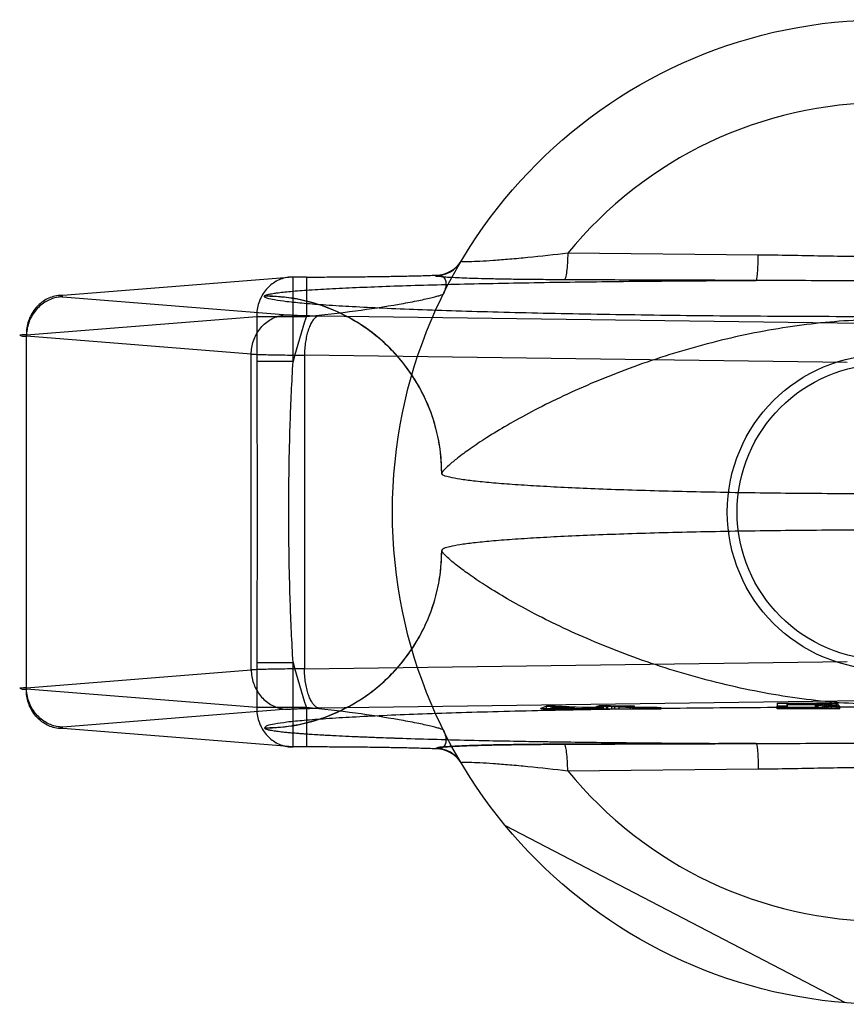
# Model space of a CAD drawing. Header units: millimetres. Extents: x 0 to 420, y 0 to 297.
# Tile 4 of 28: x 138.12 to 140.22, y 127.4 to 129.9. Entities that reach past the tile are written whole.
import ezdxf

# ---------------------------------------------------------------- set-up
doc = ezdxf.new("R2010")
doc.units = ezdxf.units.MM
doc.header["$LTSCALE"] = 23.1
doc.layers.get('0').update_dxf_attribs({"linetype": 'CONTINUOUS'})
doc.layers.add('001-M31079-X02', color=7, linetype='CONTINUOUS')

msp = doc.modelspace()

# ---------------------------------------------------------------- linework, layer by layer
at = {"color": 7, "linetype": 'Continuous'}
for radius in [0.4, 0.375]:
    msp.add_circle((140.3196, 128.6526), radius, dxfattribs=at)
at = {"layer": '001-M31079-X02', "color": 9, "linetype": 'Continuous'}
for p, q in [((139.9983, 129.305), (139.5146, 129.3097)), ((139.1795, 129.2528), (139.1801, 129.2539)), ((138.8174, 129.2492), (138.2327, 129.2026)), ((138.8174, 129.0346), (138.8174, 129.2493)), ((138.8513, 129.2492), (138.8174, 129.2492)), ((138.8513, 129.2493), (138.8513, 129.1493)), ((138.7447, 129.2009), (138.7446, 129.2004)), ((138.2327, 129.1988), (138.8033, 129.1534)), ((138.8845, 129.1507), (140.2622, 129.1319)), ((138.1403, 129.1027), (138.725, 129.1493)), ((138.725, 129.1493), (138.725, 129.0346)), ((138.725, 129.1493), (138.8513, 129.1493)), ((138.1403, 128.2026), (138.1403, 129.1027)), ((138.7109, 129.0534), (138.1403, 129.0989)), ((138.7109, 128.2518), (138.7109, 129.0534)), ((138.8462, 129.0508), (138.8462, 128.2545)), ((140.2239, 129.0319), (138.8462, 129.0508)), ((138.8174, 129.0346), (138.725, 129.0346)), ((138.1403, 128.2063), (138.7109, 128.2518)), ((138.725, 128.2706), (138.725, 128.156)), ((138.725, 128.2706), (138.8174, 128.2706)), ((138.8174, 128.056), (138.8174, 128.2706)), ((138.8462, 128.2545), (140.2239, 128.2733)), ((138.725, 128.156), (138.1403, 128.2026)), ((138.8513, 128.156), (138.725, 128.156)), ((138.8513, 128.156), (138.8513, 128.056)), ((139.5146, 127.9955), (139.9983, 128.0002))]:
    msp.add_line(p, q, dxfattribs=at)
at = {"layer": '001-M31079-X02', "color": 6, "linetype": 'Continuous'}
for p, q in [((139.1946, 128.7512), (139.1946, 128.7506)), ((139.1946, 128.5546), (139.1946, 128.5541)), ((139.4459, 128.1526), (139.4459, 128.1539)), ((139.4607, 128.1526), (139.4607, 128.1598)), ((139.4711, 128.1543), (139.4819, 128.1584)), ((139.5325, 128.1555), (139.4711, 128.1543)), ((139.4711, 128.1526), (139.4711, 128.1543)), ((139.4819, 128.1584), (139.4819, 128.1526)), ((139.4819, 128.1584), (139.5325, 128.1555)), ((139.4823, 128.1526), (139.4823, 128.16)), ((139.5325, 128.1526), (139.5325, 128.1555)), ((139.5484, 128.1527), (139.5484, 128.1546)), ((139.5541, 128.1526), (139.5541, 128.1559)), ((139.5701, 128.1527), (139.5701, 128.155)), ((139.5872, 128.1526), (139.5872, 128.159)), ((139.5902, 128.1526), (139.5902, 128.1566)), ((139.5947, 128.1526), (139.5947, 128.1609)), ((139.5978, 128.1526), (139.5978, 128.1584)), ((139.6062, 128.1526), (139.6062, 128.1557)), ((139.6073, 128.1526), (139.7517, 128.1526)), ((139.6128, 128.1526), (139.6128, 128.1611)), ((139.616, 128.1526), (139.616, 128.1595)), ((139.6267, 128.1526), (139.6267, 128.1589)), ((139.6341, 128.1526), (139.6341, 128.1599)), ((139.6447, 128.1526), (139.6447, 128.1593)), ((139.6738, 128.1526), (139.6738, 128.1606)), ((139.6799, 128.1526), (139.6799, 128.1559)), ((139.6844, 128.1526), (139.6844, 128.16)), ((139.6926, 128.1526), (139.6926, 128.1563)), ((139.6977, 128.1526), (139.6977, 128.1557)), ((139.7042, 128.1526), (139.7042, 128.1561)), ((139.7139, 128.1526), (139.7139, 128.1553)), ((139.7203, 128.1561), (139.7203, 128.1526)), ((139.7273, 128.1526), (139.7273, 128.1554)), ((139.741, 128.1526), (139.741, 128.1562)), ((139.7517, 128.1526), (139.7517, 128.1555)), ((140.0466, 128.1526), (140.0466, 128.1593)), ((140.2049, 128.1526), (140.0466, 128.1526)), ((140.0716, 128.163), (140.0716, 128.1667)), ((140.1507, 128.1667), (140.0716, 128.1667)), ((140.0716, 128.1641), (140.1507, 128.1641)), ((140.0716, 128.1593), (140.0716, 128.1526)), ((140.1424, 128.163), (140.1424, 128.1526)), ((140.1466, 128.1526), (140.1466, 128.1675)), ((140.1507, 128.1526), (140.1507, 128.1667)), ((140.1507, 128.1667), (140.1632, 128.1665)), ((140.1632, 128.1642), (140.1507, 128.1641)), ((140.1632, 128.1526), (140.1632, 128.1666)), ((140.1632, 128.1665), (140.1716, 128.1662)), ((140.1716, 128.1646), (140.1632, 128.1642)), ((140.1674, 128.1526), (140.1674, 128.1674)), ((140.1716, 128.1526), (140.1716, 128.1663)), ((140.1716, 128.1662), (140.1757, 128.1656)), ((140.1757, 128.1651), (140.1716, 128.1646)), ((140.1757, 128.1526), (140.1757, 128.1656)), ((140.1841, 128.1526), (140.1841, 128.1669)), ((140.1966, 128.1526), (140.1966, 128.1662)), ((140.2007, 128.1526), (140.2007, 128.1649)), ((140.2049, 128.1526), (140.2049, 128.1593)), ((140.2196, 127.4066), (139.3563, 127.856))]:
    msp.add_line(p, q, dxfattribs=at)
at = {"layer": '001-M31079-X02', "color": 7, "linetype": 'Continuous'}
for p, q in [((138.8033, 128.1519), (138.2327, 128.1064)), ((140.2622, 128.1734), (138.8845, 128.1545)), ((139.4607, 128.1596), (139.4459, 128.1539)), ((139.4459, 128.1539), (139.4618, 128.153)), ((139.4459, 128.1539), (139.4618, 128.1527)), ((139.4459, 128.1527), (139.4618, 128.1527)), ((139.6073, 128.1526), (139.4459, 128.1526)), ((139.4823, 128.16), (139.4607, 128.1596)), ((139.4607, 128.1598), (139.4823, 128.1598)), ((139.4618, 128.1527), (139.5484, 128.1546)), ((139.4618, 128.153), (139.5484, 128.1546)), ((139.4618, 128.1527), (139.5484, 128.1527)), ((139.5541, 128.1559), (139.4823, 128.16)), ((139.5484, 128.1546), (139.5832, 128.1526)), ((139.5902, 128.1566), (139.5541, 128.1559)), ((139.6062, 128.1557), (139.5701, 128.155)), ((139.6073, 128.1529), (139.5701, 128.155)), ((139.6073, 128.1527), (139.5701, 128.155)), ((139.6073, 128.1527), (139.5701, 128.1527)), ((139.5872, 128.159), (139.616, 128.1595)), ((139.5978, 128.1584), (139.5872, 128.159)), ((139.6062, 128.1557), (139.5902, 128.1566)), ((139.6128, 128.1611), (139.5947, 128.1608)), ((139.5947, 128.1609), (139.6128, 128.1609)), ((139.5947, 128.1608), (139.616, 128.1595)), ((139.6267, 128.1589), (139.5978, 128.1584)), ((139.6341, 128.1599), (139.6128, 128.1611)), ((139.6267, 128.1589), (139.6799, 128.1559)), ((139.6738, 128.1606), (139.6341, 128.1599)), ((139.6447, 128.1593), (139.6844, 128.16)), ((139.6926, 128.1565), (139.6447, 128.1593)), ((139.6844, 128.16), (139.6738, 128.1606)), ((139.6799, 128.1559), (139.6977, 128.1554)), ((139.6977, 128.1557), (139.6799, 128.1557)), ((139.7042, 128.1562), (139.6926, 128.1565)), ((139.6926, 128.1563), (139.7042, 128.1563)), ((139.6977, 128.1554), (139.7139, 128.1553)), ((139.7203, 128.1561), (139.7042, 128.1562)), ((139.7042, 128.1561), (139.7203, 128.1561)), ((139.7139, 128.1553), (139.7273, 128.1554)), ((139.741, 128.1562), (139.7203, 128.1561)), ((139.7203, 128.1562), (139.741, 128.1562)), ((139.7273, 128.1554), (139.7517, 128.1556)), ((139.7517, 128.1555), (139.7273, 128.1555)), ((139.7517, 128.1556), (139.741, 128.1562)), ((140.0466, 128.1676), (140.0466, 128.1593)), ((140.0466, 128.1676), (140.1466, 128.1676)), ((140.0716, 128.1593), (140.0466, 128.1593)), ((140.0716, 128.163), (140.0716, 128.1593)), ((140.1424, 128.163), (140.0716, 128.163)), ((140.1424, 128.163), (140.1757, 128.1593)), ((140.1674, 128.1674), (140.1466, 128.1676)), ((140.1466, 128.1675), (140.1674, 128.1675)), ((140.1841, 128.1669), (140.1674, 128.1674)), ((140.1674, 128.1634), (140.1841, 128.1637)), ((140.1841, 128.1635), (140.1674, 128.1635)), ((140.2049, 128.1593), (140.1674, 128.1634)), ((140.2049, 128.1593), (140.1757, 128.1593)), ((140.1966, 128.1662), (140.1841, 128.1669)), ((140.1966, 128.1644), (140.1841, 128.1637)), ((140.2007, 128.1656), (140.1966, 128.1662)), ((140.2007, 128.1649), (140.1966, 128.1644)), ((140.2007, 128.1656), (140.2007, 128.1649)), ((138.8174, 128.056), (138.2327, 128.1026)), ((138.7446, 128.1049), (138.7447, 128.1043)), ((138.7446, 128.1049), (138.7447, 128.1043)), ((138.8513, 128.056), (138.8174, 128.056)), ((139.1801, 128.0514), (139.1795, 128.0524)), ((139.1796, 128.0524), (139.1801, 128.0514))]:
    msp.add_line(p, q, dxfattribs=at)
at = {"layer": '001-M31079-X02', "color": 9, "linetype": 'Continuous'}
msp.add_circle((140.3196, 128.6526), 1.25, dxfattribs=at)
for centre, radius, start, end in [((140.3196, 128.6526), 1.0391, 39.2269, 140.7731), ((139.1795, 129.3277), 0.0749, 269.95, 329.359), ((139.1802, 129.3288), 0.0749, 269.9539, 329.3064), ((140.3196, 128.6526), 1.55, 161.3119, 165.7314), ((140.3196, 128.6526), 1.55, 194.2686, 198.6881), ((139.1795, 127.9775), 0.0749, 30.6418, 90.05), ((139.1802, 127.9764), 0.0749, 30.6953, 90.0461), ((140.3196, 128.6526), 1.0391, 219.2269, 320.7731)]:
    msp.add_arc(centre, radius, start, end, dxfattribs=at)
for points, knots in [([(139.5146, 129.3097), (139.4809, 129.3057), (139.4318, 129.3002), (139.3688, 129.2943), (139.328, 129.2911), (139.2939, 129.2888), (139.2702, 129.288), (139.2564, 129.2877), (139.2493, 129.2883), (139.2462, 129.288), (139.2438, 129.2892), (139.244, 129.2895)], [0, 0, 0, 0, 0.374574, 0.545188, 0.697753, 0.825768, 0.922347, 0.956856, 0.98136, 0.995484, 1, 1, 1, 1]), ([(139.5146, 129.3097), (139.5145, 129.3014), (139.5139, 129.2856), (139.5121, 129.2649), (139.5099, 129.2509), (139.5076, 129.2443), (139.5062, 129.2424), (139.5055, 129.2422)], [0, 0, 0, 0, 0.362876, 0.688728, 0.908697, 0.968753, 1, 1, 1, 1]), ([(139.9931, 129.2406), (139.9936, 129.2408), (139.9942, 129.2428), (139.9951, 129.2464), (139.9958, 129.2524), (139.9969, 129.2642), (139.9978, 129.282), (139.9982, 129.297), (139.9983, 129.305)], [0, 0, 0, 0, 0.026059, 0.084249, 0.177704, 0.303889, 0.631535, 1, 1, 1, 1]), ([(140.6408, 129.305), (140.5872, 129.3045), (140.4801, 129.3021), (140.3196, 129.3), (140.159, 129.3021), (140.0519, 129.3045), (139.9983, 129.305)], [0, 0, 0, 0, 0.250402, 0.5, 0.749597, 1, 1, 1, 1]), ([(138.8513, 129.2492), (138.8687, 129.2492), (138.9035, 129.2493), (138.9552, 129.2496), (139.0057, 129.2501), (139.0542, 129.2508), (139.0996, 129.2516), (139.1413, 129.2526), (139.1677, 129.2534), (139.1801, 129.2539)], [0, 0, 0, 0, 0.158961, 0.317102, 0.471716, 0.620001, 0.759164, 0.88659, 1, 1, 1, 1]), ([(139.5055, 129.2422), (139.4878, 129.2423), (139.454, 129.2425), (139.4056, 129.2429), (139.3619, 129.2436), (139.323, 129.2443), (139.2889, 129.2451), (139.2596, 129.246), (139.2347, 129.247), (139.2153, 129.2481), (139.1983, 129.249), (139.1907, 129.2505), (139.1779, 129.2508), (139.1796, 129.2528)], [0, 0, 0, 0, 0.162457, 0.311088, 0.444967, 0.564046, 0.668486, 0.758484, 0.83412, 0.895499, 0.942766, 0.975919, 1, 1, 1, 1]), ([(139.1801, 129.2539), (139.1838, 129.2543), (139.1912, 129.2542), (139.2011, 129.2483), (139.206, 129.2368), (139.2054, 129.2221), (139.2017, 129.212), (139.1991, 129.2068)], [0, 0, 0, 0, 0.174794, 0.331672, 0.506596, 0.728787, 1, 1, 1, 1]), ([(138.8174, 129.2492), (138.812, 129.2493), (138.8012, 129.2484), (138.7854, 129.244), (138.7706, 129.2367), (138.7572, 129.2266), (138.7458, 129.2142), (138.7365, 129.1998), (138.7298, 129.1838), (138.7257, 129.1668), (138.7249, 129.1551), (138.725, 129.1493)], [0, 0, 0, 0, 0.105867, 0.213506, 0.322247, 0.431686, 0.542546, 0.655169, 0.769173, 0.884293, 1, 1, 1, 1]), ([(138.7447, 129.2009), (138.745, 129.2019), (138.7483, 129.2036), (138.7541, 129.2053), (138.7638, 129.2072), (138.7766, 129.2091), (138.7928, 129.211), (138.8204, 129.2137), (138.8622, 129.2168), (138.9204, 129.2202), (138.9886, 129.2233), (139.0656, 129.2263), (139.1505, 129.229), (139.2421, 129.2314), (139.3747, 129.2343), (139.5502, 129.2372), (139.7686, 129.2394), (139.9176, 129.2403), (139.9931, 129.2406)], [0, 0, 0, 0, 0.002556, 0.007647, 0.015418, 0.02584, 0.038851, 0.054363, 0.092488, 0.1394, 0.194253, 0.256193, 0.324352, 0.397873, 0.475942, 0.642639, 0.818822, 1, 1, 1, 1]), ([(139.9931, 129.2406), (139.942, 129.2407), (139.8367, 129.241), (139.6741, 129.2415), (139.5628, 129.242), (139.5055, 129.2422)], [0, 0, 0, 0, 0.314557, 0.64789, 1, 1, 1, 1]), ([(140.646, 129.2406), (140.5718, 129.2406), (140.4284, 129.239), (140.2107, 129.239), (140.0674, 129.2406), (139.9931, 129.2406)], [0, 0, 0, 0, 0.341257, 0.658748, 1, 1, 1, 1]), ([(138.2327, 129.2026), (138.2273, 129.2027), (138.2164, 129.2018), (138.2006, 129.1974), (138.1858, 129.1901), (138.1725, 129.18), (138.161, 129.1676), (138.1518, 129.1532), (138.1451, 129.1372), (138.141, 129.1202), (138.1402, 129.1085), (138.1403, 129.1027)], [0, 0, 0, 0, 0.107077, 0.214442, 0.322623, 0.432034, 0.54293, 0.655378, 0.769254, 0.884268, 1, 1, 1, 1]), ([(138.2327, 129.2026), (138.2303, 129.2024), (138.2207, 129.2029), (138.2301, 129.199), (138.2327, 129.1988)], [0, 0, 0, 0, 0.480825, 1, 1, 1, 1]), ([(141.8946, 129.2004), (141.8946, 129.1977), (141.8829, 129.1939), (141.8663, 129.1902), (141.8333, 129.1858), (141.7903, 129.1816), (141.7347, 129.1774), (141.6679, 129.1734), (141.5902, 129.1695), (141.5023, 129.1659), (141.4049, 129.1626), (141.2987, 129.1596), (141.1847, 129.1568), (141.0637, 129.1545), (140.9367, 129.1525), (140.8048, 129.1508), (140.669, 129.1496), (140.5303, 129.1488), (140.39, 129.1484), (140.2491, 129.1484), (140.1088, 129.1488), (139.9701, 129.1496), (139.8343, 129.1508), (139.7024, 129.1525), (139.5754, 129.1545), (139.4544, 129.1568), (139.3404, 129.1596), (139.2342, 129.1626), (139.1368, 129.1659), (139.0489, 129.1695), (138.9712, 129.1734), (138.9045, 129.1774), (138.8488, 129.1816), (138.8058, 129.1858), (138.7728, 129.1902), (138.7562, 129.1939), (138.7445, 129.1977), (138.7446, 129.2004)], [0, 0, 0, 0, 0.002493, 0.008682, 0.018754, 0.032668, 0.050325, 0.07159, 0.096294, 0.12424, 0.155205, 0.188938, 0.22517, 0.263609, 0.303947, 0.345858, 0.389007, 0.433046, 0.477624, 0.52238, 0.566958, 0.610997, 0.654146, 0.696057, 0.736395, 0.774834, 0.811065, 0.844799, 0.875763, 0.903709, 0.928414, 0.949678, 0.967336, 0.981249, 0.991321, 0.99751, 1, 1, 1, 1]), ([(139.1947, 128.7506), (139.1947, 128.7685), (139.1925, 128.8046), (139.1829, 128.8576), (139.1671, 128.9086), (139.1457, 128.9568), (139.1189, 129.0023), (139.0864, 129.0448), (139.0489, 129.0835), (139.0064, 129.1178), (138.9596, 129.147), (138.9091, 129.1705), (138.8557, 129.1877), (138.8005, 129.1981), (138.763, 129.2004), (138.7446, 129.2004)], [0, 0, 0, 0, 0.076158, 0.153158, 0.228333, 0.301941, 0.376949, 0.452289, 0.52843, 0.605124, 0.6839, 0.761957, 0.840937, 0.921804, 1, 1, 1, 1]), ([(139.1946, 128.7512), (139.1946, 128.7787), (139.1894, 128.8355), (139.165, 128.9196), (139.1229, 129.0004), (139.0642, 129.0722), (138.9922, 129.1304), (138.9117, 129.1719), (138.8282, 129.1958), (138.7719, 129.2009), (138.7447, 129.2009)], [0, 0, 0, 0, 0.11714, 0.241135, 0.370091, 0.501566, 0.632817, 0.761124, 0.884117, 1, 1, 1, 1]), ([(138.8513, 129.1493), (138.8929, 129.1533), (138.9715, 129.1623), (139.0649, 129.1762), (139.1229, 129.1869), (139.1496, 129.1925), (139.1659, 129.1961), (139.179, 129.1994), (139.1891, 129.2022), (139.1951, 129.2045), (139.1986, 129.2058), (139.1991, 129.2068)], [0, 0, 0, 0, 0.355482, 0.671549, 0.801125, 0.856117, 0.903432, 0.942201, 0.971603, 0.990934, 1, 1, 1, 1]), ([(138.2327, 129.1988), (138.2273, 129.1988), (138.2166, 129.1976), (138.2011, 129.1929), (138.1865, 129.1854), (138.1733, 129.1753), (138.1619, 129.1629), (138.1526, 129.1487), (138.1457, 129.1329), (138.1414, 129.1162), (138.1404, 129.1047), (138.1403, 129.0989)], [0, 0, 0, 0, 0.106478, 0.21374, 0.322185, 0.432069, 0.54347, 0.656286, 0.770253, 0.884982, 1, 1, 1, 1]), ([(138.7109, 129.0534), (138.711, 129.0592), (138.7121, 129.0707), (138.7164, 129.0875), (138.7233, 129.1032), (138.7325, 129.1175), (138.7439, 129.1299), (138.7571, 129.1399), (138.7717, 129.1475), (138.7873, 129.1521), (138.798, 129.1533), (138.8033, 129.1534)], [0, 0, 0, 0, 0.115018, 0.229746, 0.343713, 0.456528, 0.567928, 0.677812, 0.786256, 0.893517, 1, 1, 1, 1]), ([(138.8033, 129.1534), (138.8069, 129.1531), (138.815, 129.1526), (138.8288, 129.152), (138.8453, 129.1515), (138.8642, 129.151), (138.8776, 129.1508), (138.8845, 129.1507)], [0, 0, 0, 0, 0.130912, 0.301984, 0.508124, 0.743482, 1, 1, 1, 1]), ([(138.8845, 129.1507), (138.8822, 129.1505), (138.8774, 129.1489), (138.871, 129.1437), (138.8651, 129.136), (138.8598, 129.1258), (138.8552, 129.1136), (138.8514, 129.0995), (138.8486, 129.0841), (138.8468, 129.0677), (138.8463, 129.0564), (138.8462, 129.0508)], [0, 0, 0, 0, 0.060245, 0.130705, 0.215809, 0.316801, 0.432956, 0.562332, 0.702195, 0.849281, 1, 1, 1, 1]), ([(141.4445, 128.7512), (141.4438, 128.754), (141.4372, 128.7608), (141.4243, 128.7736), (141.4016, 128.7918), (141.3698, 128.8152), (141.3278, 128.8431), (141.2758, 128.8747), (141.2139, 128.9088), (141.143, 128.9443), (141.0641, 128.9798), (140.9787, 129.0139), (140.8883, 129.0456), (140.7945, 129.0738), (140.6989, 129.0977), (140.6027, 129.1168), (140.5071, 129.1307), (140.4127, 129.1392), (140.3196, 129.1422), (140.2264, 129.1392), (140.1321, 129.1307), (140.0364, 129.1168), (139.9402, 129.0977), (139.8446, 129.0738), (139.7508, 129.0456), (139.6604, 129.0139), (139.575, 128.9798), (139.4961, 128.9443), (139.4252, 128.9088), (139.3633, 128.8747), (139.3113, 128.8431), (139.2693, 128.8152), (139.2375, 128.7918), (139.2148, 128.7736), (139.202, 128.7608), (139.1953, 128.754), (139.1946, 128.7512)], [0, 0, 0, 0, 0.003555, 0.011107, 0.022959, 0.039262, 0.060042, 0.085221, 0.114497, 0.147384, 0.18326, 0.221413, 0.261105, 0.301644, 0.342428, 0.382958, 0.422872, 0.461919, 0.5, 0.538082, 0.577129, 0.617043, 0.657573, 0.698356, 0.738896, 0.778588, 0.81674, 0.852617, 0.885504, 0.914779, 0.939958, 0.960738, 0.977042, 0.988893, 0.996445, 1, 1, 1, 1]), ([(138.1403, 129.1027), (138.1368, 129.1025), (138.1328, 129.1021), (138.1198, 129.1018), (138.1327, 129.0985), (138.1368, 129.0991), (138.1403, 129.0989)], [0, 0, 0, 0, 0.308454, 0.496297, 0.691701, 1, 1, 1, 1]), ([(138.7109, 129.0534), (138.7158, 129.0532), (138.7266, 129.0528), (138.7447, 129.0523), (138.7661, 129.0518), (138.7906, 129.0514), (138.8176, 129.051), (138.8365, 129.0508), (138.8462, 129.0508)], [0, 0, 0, 0, 0.106989, 0.241386, 0.400784, 0.582467, 0.783383, 1, 1, 1, 1]), ([(138.725, 129.0346), (138.725, 128.9709), (138.7257, 128.8435), (138.7265, 128.6526), (138.7257, 128.4617), (138.725, 128.3344), (138.725, 128.2706)], [0, 0, 0, 0, 0.250466, 0.5, 0.749534, 1, 1, 1, 1]), ([(138.8174, 128.2706), (138.8142, 128.3227), (138.8095, 128.4252), (138.8062, 128.5774), (138.8062, 128.7279), (138.8095, 128.8801), (138.8142, 128.9826), (138.8174, 129.0346)], [0, 0, 0, 0, 0.204736, 0.40264, 0.597353, 0.795252, 1, 1, 1, 1]), ([(138.7446, 128.1049), (138.7625, 128.1049), (138.7987, 128.107), (138.8518, 128.1167), (138.9027, 128.1324), (138.951, 128.1538), (138.9965, 128.1806), (139.039, 128.213), (139.0777, 128.2505), (139.1121, 128.293), (139.1413, 128.3397), (139.1647, 128.3901), (139.182, 128.4435), (139.1924, 128.4987), (139.1947, 128.5362), (139.1947, 128.5546)], [0, 0, 0, 0, 0.0763, 0.153503, 0.228562, 0.30215, 0.37728, 0.452453, 0.528555, 0.605385, 0.683975, 0.761952, 0.841026, 0.921748, 1, 1, 1, 1]), ([(138.7447, 128.1043), (138.7719, 128.1043), (138.8282, 128.1095), (138.9117, 128.1334), (138.9922, 128.1749), (139.0642, 128.233), (139.1229, 128.3049), (139.165, 128.3856), (139.1894, 128.4697), (139.1946, 128.5265), (139.1946, 128.5541)], [0, 0, 0, 0, 0.115883, 0.238876, 0.367183, 0.498434, 0.629909, 0.758865, 0.88286, 1, 1, 1, 1]), ([(141.4445, 128.5541), (141.4438, 128.5513), (141.4372, 128.5444), (141.4243, 128.5316), (141.4016, 128.5134), (141.3698, 128.49), (141.3278, 128.4621), (141.2758, 128.4305), (141.2139, 128.3964), (141.143, 128.3609), (141.0641, 128.3255), (140.9787, 128.2913), (140.8883, 128.2597), (140.7946, 128.2315), (140.699, 128.2076), (140.6028, 128.1884), (140.5071, 128.1745), (140.4128, 128.166), (140.3196, 128.1631), (140.2264, 128.166), (140.132, 128.1745), (140.0364, 128.1884), (139.9402, 128.2076), (139.8445, 128.2315), (139.7508, 128.2597), (139.6604, 128.2913), (139.575, 128.3255), (139.4961, 128.3609), (139.4252, 128.3964), (139.3633, 128.4305), (139.3113, 128.4621), (139.2693, 128.49), (139.2375, 128.5134), (139.2148, 128.5316), (139.202, 128.5444), (139.1953, 128.5513), (139.1946, 128.5541)], [0, 0, 0, 0, 0.003556, 0.01111, 0.022961, 0.039265, 0.060043, 0.08522, 0.114493, 0.147377, 0.183251, 0.221401, 0.261091, 0.301628, 0.342411, 0.38294, 0.422856, 0.461909, 0.5, 0.538091, 0.577144, 0.61706, 0.657589, 0.698372, 0.738909, 0.7786, 0.816749, 0.852623, 0.885507, 0.91478, 0.939957, 0.960735, 0.977039, 0.98889, 0.996444, 1, 1, 1, 1]), ([(138.8462, 128.2545), (138.8365, 128.2544), (138.8176, 128.2542), (138.7906, 128.2539), (138.7661, 128.2535), (138.7447, 128.253), (138.7266, 128.2525), (138.7157, 128.252), (138.7109, 128.2518)], [0, 0, 0, 0, 0.216715, 0.417781, 0.599446, 0.758746, 0.893072, 1, 1, 1, 1]), ([(138.7109, 128.2518), (138.711, 128.2461), (138.712, 128.2347), (138.7162, 128.2182), (138.7229, 128.2028), (138.7318, 128.1888), (138.7429, 128.1763), (138.7561, 128.166), (138.7709, 128.1581), (138.7868, 128.1532), (138.7979, 128.1519), (138.8033, 128.1519)], [0, 0, 0, 0, 0.114278, 0.227862, 0.337251, 0.447769, 0.558103, 0.669208, 0.779366, 0.890941, 1, 1, 1, 1]), ([(138.8845, 128.1545), (138.8822, 128.1547), (138.8774, 128.1563), (138.8712, 128.1613), (138.8654, 128.1688), (138.8602, 128.1786), (138.8556, 128.1906), (138.8517, 128.2046), (138.8487, 128.2203), (138.8468, 128.2371), (138.8463, 128.2487), (138.8462, 128.2545)], [0, 0, 0, 0, 0.059878, 0.129511, 0.210703, 0.308575, 0.422337, 0.551975, 0.693177, 0.845746, 1, 1, 1, 1]), ([(138.1403, 128.2063), (138.1368, 128.2062), (138.1328, 128.2057), (138.1198, 128.2055), (138.1327, 128.2022), (138.1368, 128.2027), (138.1403, 128.2026)], [0, 0, 0, 0, 0.308412, 0.496297, 0.691671, 1, 1, 1, 1]), ([(138.2327, 128.1026), (138.2273, 128.1025), (138.2164, 128.1034), (138.2006, 128.1078), (138.1858, 128.1152), (138.1725, 128.1252), (138.161, 128.1376), (138.1518, 128.1521), (138.1451, 128.168), (138.141, 128.185), (138.1402, 128.1967), (138.1403, 128.2026)], [0, 0, 0, 0, 0.10707, 0.214436, 0.322616, 0.432028, 0.542925, 0.655374, 0.769251, 0.884266, 1, 1, 1, 1]), ([(138.2327, 128.1064), (138.2274, 128.1065), (138.2167, 128.1076), (138.2015, 128.1122), (138.1872, 128.1194), (138.1742, 128.1291), (138.1628, 128.1412), (138.1532, 128.1554), (138.146, 128.1714), (138.1415, 128.1886), (138.1404, 128.2004), (138.1403, 128.2063)], [0, 0, 0, 0, 0.105866, 0.212034, 0.316033, 0.423474, 0.53354, 0.647368, 0.762916, 0.882188, 1, 1, 1, 1]), ([(138.725, 128.156), (138.7249, 128.1501), (138.7257, 128.1384), (138.7298, 128.1214), (138.7365, 128.1054), (138.7458, 128.091), (138.7572, 128.0786), (138.7705, 128.0686), (138.7853, 128.0612), (138.8011, 128.0568), (138.812, 128.056), (138.8174, 128.056)], [0, 0, 0, 0, 0.115548, 0.230792, 0.344911, 0.457252, 0.568031, 0.677491, 0.785649, 0.893024, 1, 1, 1, 1]), ([(139.1991, 128.0984), (139.1986, 128.0994), (139.1951, 128.1007), (139.1891, 128.1031), (139.179, 128.1058), (139.1659, 128.1091), (139.1496, 128.1128), (139.1229, 128.1183), (139.0649, 128.129), (138.9715, 128.143), (138.8929, 128.1519), (138.8513, 128.156)], [0, 0, 0, 0, 0.009066, 0.028397, 0.057799, 0.096568, 0.143882, 0.198874, 0.328449, 0.644516, 1, 1, 1, 1]), ([(139.1991, 128.0984), (139.2017, 128.0932), (139.2054, 128.0831), (139.206, 128.0685), (139.2011, 128.0569), (139.1912, 128.051), (139.1838, 128.0509), (139.1801, 128.0514)], [0, 0, 0, 0, 0.271259, 0.49346, 0.668375, 0.825235, 1, 1, 1, 1]), ([(139.5146, 127.9955), (139.5145, 128.0038), (139.5139, 128.0197), (139.5121, 128.0404), (139.5099, 128.0544), (139.5076, 128.0609), (139.5062, 128.0628), (139.5055, 128.063)], [0, 0, 0, 0, 0.362878, 0.688732, 0.9087, 0.968755, 1, 1, 1, 1]), ([(139.9931, 128.0647), (140.0675, 128.0647), (140.2107, 128.0663), (140.4284, 128.0663), (140.5716, 128.0647), (140.646, 128.0647)], [0, 0, 0, 0, 0.341795, 0.658236, 1, 1, 1, 1]), ([(139.9931, 128.0647), (139.9936, 128.0644), (139.9942, 128.0624), (139.995, 128.0589), (139.9958, 128.0529), (139.9969, 128.0412), (139.9978, 128.0233), (139.9982, 128.0082), (139.9983, 128.0002)], [0, 0, 0, 0, 0.025787, 0.083395, 0.176138, 0.301743, 0.629474, 1, 1, 1, 1]), ([(139.244, 128.0157), (139.2438, 128.0161), (139.2462, 128.0172), (139.2493, 128.017), (139.2564, 128.0176), (139.2702, 128.0172), (139.2939, 128.0164), (139.328, 128.0142), (139.3688, 128.011), (139.4318, 128.0051), (139.4809, 127.9996), (139.5146, 127.9955)], [0, 0, 0, 0, 0.004516, 0.01864, 0.043144, 0.077653, 0.174233, 0.302247, 0.454813, 0.625427, 1, 1, 1, 1]), ([(139.9983, 128.0002), (140.0519, 128.0007), (140.159, 128.0031), (140.3196, 128.0052), (140.4801, 128.0031), (140.5872, 128.0007), (140.6408, 128.0002)], [0, 0, 0, 0, 0.250402, 0.5, 0.749597, 1, 1, 1, 1])]:
    msp.add_open_spline(points, degree=3, knots=knots, dxfattribs=at)
at = {"layer": '001-M31079-X02', "color": 6, "linetype": 'Continuous'}
for points, knots in [([(141.4446, 128.7506), (141.4446, 128.7482), (141.436, 128.7436), (141.4216, 128.74), (141.3956, 128.7351), (141.3609, 128.7308), (141.3164, 128.7263), (141.263, 128.7221), (141.201, 128.7182), (141.1311, 128.7145), (141.0538, 128.7111), (140.9699, 128.7081), (140.8801, 128.7054), (140.7852, 128.7032), (140.6862, 128.7014), (140.5838, 128.7), (140.4791, 128.6991), (140.3729, 128.6986), (140.2662, 128.6986), (140.16, 128.6991), (140.0553, 128.7), (139.9529, 128.7014), (139.8539, 128.7032), (139.759, 128.7054), (139.6692, 128.7081), (139.5853, 128.7111), (139.508, 128.7145), (139.4381, 128.7182), (139.3761, 128.7221), (139.3228, 128.7263), (139.2782, 128.7308), (139.2436, 128.7351), (139.2175, 128.74), (139.2031, 128.7436), (139.1946, 128.7482), (139.1946, 128.7506)], [0, 0, 0, 0, 0.003145, 0.010238, 0.021627, 0.037284, 0.057093, 0.080886, 0.108455, 0.139552, 0.173898, 0.211182, 0.25107, 0.2932, 0.337192, 0.382651, 0.429166, 0.476318, 0.523684, 0.570837, 0.617352, 0.662811, 0.706803, 0.748933, 0.78882, 0.826104, 0.86045, 0.891547, 0.919115, 0.942908, 0.962717, 0.978373, 0.989762, 0.996855, 1, 1, 1, 1]), ([(141.4446, 128.5546), (141.4446, 128.557), (141.436, 128.5617), (141.4216, 128.5653), (141.3956, 128.5701), (141.3609, 128.5745), (141.3164, 128.5789), (141.263, 128.5831), (141.201, 128.5871), (141.1311, 128.5907), (141.0538, 128.5941), (140.9699, 128.5971), (140.8801, 128.5998), (140.7852, 128.602), (140.6862, 128.6039), (140.5838, 128.6052), (140.4791, 128.6062), (140.3729, 128.6066), (140.2662, 128.6066), (140.16, 128.6062), (140.0553, 128.6052), (139.9529, 128.6039), (139.8539, 128.602), (139.759, 128.5998), (139.6692, 128.5971), (139.5853, 128.5941), (139.5081, 128.5907), (139.4381, 128.5871), (139.3761, 128.5831), (139.3228, 128.5789), (139.2782, 128.5745), (139.2436, 128.5701), (139.2175, 128.5653), (139.2031, 128.5617), (139.1946, 128.557), (139.1946, 128.5546)], [0, 0, 0, 0, 0.003145, 0.010239, 0.021627, 0.037284, 0.057093, 0.080887, 0.108456, 0.139553, 0.173899, 0.211184, 0.251071, 0.2932, 0.337193, 0.382651, 0.429165, 0.476318, 0.523683, 0.570836, 0.61735, 0.662808, 0.706801, 0.74893, 0.788817, 0.826102, 0.860448, 0.891545, 0.919113, 0.942907, 0.962716, 0.978373, 0.989762, 0.996855, 1, 1, 1, 1])]:
    msp.add_open_spline(points, degree=3, knots=knots, dxfattribs=at)
at = {"layer": '001-M31079-X02', "color": 7, "linetype": 'Continuous'}
for points, knots in [([(141.8946, 128.1049), (141.8927, 128.1069), (141.8852, 128.1121), (141.8649, 128.1146), (141.8339, 128.1197), (141.7901, 128.1236), (141.7348, 128.1279), (141.6679, 128.1319), (141.5903, 128.1357), (141.5024, 128.1393), (141.4049, 128.1426), (141.2988, 128.1457), (141.1848, 128.1484), (141.0638, 128.1508), (140.9368, 128.1528), (140.8049, 128.1544), (140.6691, 128.1556), (140.5304, 128.1565), (140.3901, 128.1569), (140.2492, 128.1569), (140.1089, 128.1565), (139.9702, 128.1556), (139.8344, 128.1544), (139.7024, 128.1528), (139.5755, 128.1508), (139.4545, 128.1484), (139.3404, 128.1457), (139.2343, 128.1426), (139.1368, 128.1393), (139.0489, 128.1357), (138.9713, 128.1319), (138.9044, 128.1279), (138.849, 128.1236), (138.8052, 128.1197), (138.7742, 128.1146), (138.7539, 128.1121), (138.7465, 128.1069), (138.7446, 128.1049)], [0, 0, 0, 0, 0.002494, 0.008682, 0.018753, 0.032665, 0.05032, 0.071583, 0.096285, 0.124228, 0.155189, 0.18892, 0.225149, 0.263585, 0.30392, 0.34583, 0.388977, 0.433016, 0.477593, 0.52235, 0.566928, 0.610968, 0.654118, 0.696031, 0.73637, 0.774811, 0.811045, 0.844781, 0.875747, 0.903695, 0.928401, 0.949668, 0.967327, 0.981242, 0.991315, 0.997506, 1, 1, 1, 1]), ([(141.8946, 128.1049), (141.8927, 128.1069), (141.8852, 128.1121), (141.8649, 128.1146), (141.8339, 128.1197), (141.7901, 128.1236), (141.7348, 128.1279), (141.6679, 128.1319), (141.5902, 128.1357), (141.5023, 128.1393), (141.4049, 128.1426), (141.2987, 128.1457), (141.1847, 128.1484), (141.0637, 128.1508), (140.9367, 128.1528), (140.8048, 128.1544), (140.669, 128.1556), (140.5303, 128.1565), (140.39, 128.1569), (140.2491, 128.1569), (140.1088, 128.1565), (139.9701, 128.1556), (139.8343, 128.1544), (139.7024, 128.1528), (139.5754, 128.1508), (139.4544, 128.1484), (139.3404, 128.1457), (139.2342, 128.1426), (139.1368, 128.1393), (139.0489, 128.1357), (138.9712, 128.1319), (138.9044, 128.1279), (138.849, 128.1236), (138.8052, 128.1197), (138.7742, 128.1146), (138.7539, 128.1121), (138.7465, 128.1069), (138.7446, 128.1049)], [0, 0, 0, 0, 0.002493, 0.008682, 0.018754, 0.032668, 0.050325, 0.07159, 0.096294, 0.124241, 0.155205, 0.188938, 0.22517, 0.263609, 0.303947, 0.345858, 0.389007, 0.433047, 0.477624, 0.522381, 0.566958, 0.610998, 0.654146, 0.696058, 0.736395, 0.774834, 0.811066, 0.844799, 0.875764, 0.90371, 0.928414, 0.949679, 0.967336, 0.98125, 0.991322, 0.99751, 1, 1, 1, 1]), ([(138.8033, 128.1519), (138.8069, 128.1521), (138.815, 128.1526), (138.8288, 128.1532), (138.8453, 128.1538), (138.8642, 128.1542), (138.8776, 128.1544), (138.8845, 128.1545)], [0, 0, 0, 0, 0.130912, 0.301984, 0.508124, 0.743482, 1, 1, 1, 1]), ([(138.2327, 128.1026), (138.2302, 128.1028), (138.2206, 128.1023), (138.2301, 128.1062), (138.2327, 128.1064)], [0, 0, 0, 0, 0.481055, 1, 1, 1, 1]), ([(138.2327, 128.1026), (138.2303, 128.1028), (138.2207, 128.1023), (138.2301, 128.1062), (138.2327, 128.1064)], [0, 0, 0, 0, 0.480825, 1, 1, 1, 1]), ([(138.7447, 128.1043), (138.745, 128.1033), (138.7483, 128.1017), (138.7541, 128.0999), (138.7638, 128.098), (138.7766, 128.0961), (138.7928, 128.0942), (138.8204, 128.0916), (138.8622, 128.0885), (138.9204, 128.0851), (138.9886, 128.0819), (139.0656, 128.079), (139.1505, 128.0763), (139.2421, 128.0738), (139.3747, 128.0709), (139.5502, 128.0681), (139.7686, 128.0658), (139.9176, 128.065), (139.9931, 128.0647)], [0, 0, 0, 0, 0.002556, 0.007647, 0.015418, 0.02584, 0.038851, 0.054363, 0.092488, 0.1394, 0.194253, 0.256193, 0.324352, 0.397873, 0.475942, 0.642639, 0.818822, 1, 1, 1, 1]), ([(138.7447, 128.1043), (138.7465, 128.1029), (138.753, 128.0994), (138.7692, 128.0974), (138.7944, 128.0938), (138.8297, 128.0909), (138.8748, 128.0877), (138.9296, 128.0846), (138.994, 128.0817), (139.0678, 128.0789), (139.1506, 128.0763), (139.2424, 128.0738), (139.3428, 128.0716), (139.452, 128.0697), (139.5704, 128.068), (139.6992, 128.0665), (139.8412, 128.0654), (139.9405, 128.0649), (139.9931, 128.0647)], [0, 0, 0, 0, 0.005328, 0.017949, 0.038332, 0.066636, 0.102847, 0.146771, 0.198376, 0.257466, 0.32386, 0.397275, 0.477605, 0.564844, 0.659292, 0.761688, 0.873919, 1, 1, 1, 1]), ([(139.1801, 128.0514), (139.1677, 128.0518), (139.1413, 128.0526), (139.0996, 128.0536), (139.0542, 128.0545), (139.0057, 128.0552), (138.9552, 128.0557), (138.9035, 128.056), (138.8687, 128.056), (138.8513, 128.056)], [0, 0, 0, 0, 0.113433, 0.240867, 0.380025, 0.528307, 0.682916, 0.84105, 1, 1, 1, 1]), ([(139.1795, 128.0524), (139.182, 128.0536), (139.1881, 128.0553), (139.1997, 128.056), (139.215, 128.0572), (139.2351, 128.0582), (139.2598, 128.0592), (139.2891, 128.0601), (139.3231, 128.061), (139.3619, 128.0617), (139.4054, 128.0623), (139.4538, 128.0628), (139.4877, 128.063), (139.5055, 128.063)], [0, 0, 0, 0, 0.025023, 0.058324, 0.10566, 0.1671, 0.242703, 0.332533, 0.436706, 0.555346, 0.688558, 0.836647, 1, 1, 1, 1]), ([(139.5055, 128.063), (139.4878, 128.063), (139.454, 128.0628), (139.4056, 128.0623), (139.3619, 128.0617), (139.323, 128.061), (139.2889, 128.0601), (139.2595, 128.0592), (139.2348, 128.0582), (139.2148, 128.0572), (139.1994, 128.056), (139.188, 128.0553), (139.1821, 128.0536), (139.1796, 128.0524)], [0, 0, 0, 0, 0.162457, 0.311089, 0.444967, 0.564046, 0.668486, 0.758484, 0.83412, 0.895499, 0.942765, 0.975918, 1, 1, 1, 1]), ([(139.5055, 128.063), (139.5628, 128.0633), (139.6742, 128.0637), (139.8367, 128.0643), (139.942, 128.0645), (139.9931, 128.0647)], [0, 0, 0, 0, 0.352296, 0.685583, 1, 1, 1, 1]), ([(139.9931, 128.0647), (139.942, 128.0645), (139.8367, 128.0643), (139.6741, 128.0637), (139.5628, 128.0633), (139.5055, 128.063)], [0, 0, 0, 0, 0.314557, 0.64789, 1, 1, 1, 1])]:
    msp.add_open_spline(points, degree=3, knots=knots, dxfattribs=at)

doc.saveas('drawing.dxf')
